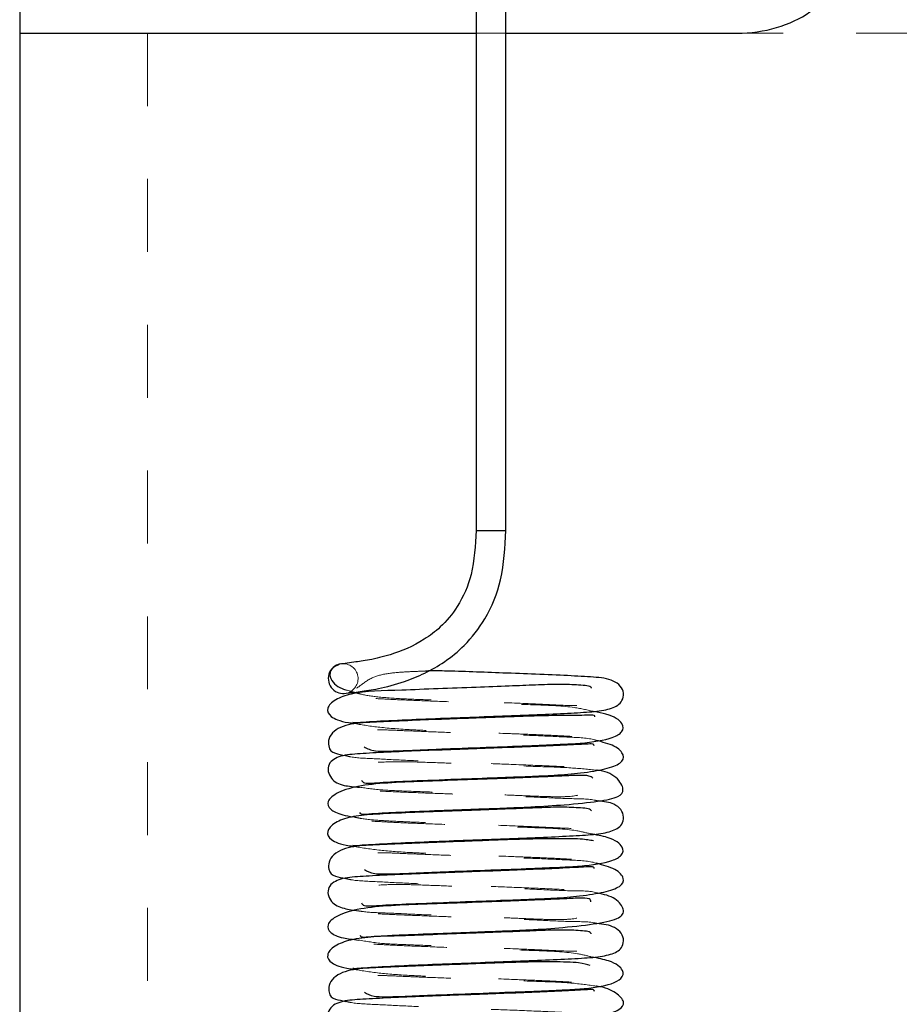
# Model space of a CAD drawing. Header units: inches. Extents: x 220 to 877, y 4 to 174.
# Tile 219 of 256: x 316.8 to 318, y 155.59 to 156.94. Entities that reach past the tile are written whole.
import ezdxf

# ---------------------------------------------------------------- set-up
doc = ezdxf.new("R2010")
doc.units = ezdxf.units.IN
doc.header["$LTSCALE"] = 0.5
doc.header["$MEASUREMENT"] = 0
doc.linetypes.add('HIDDEN', pattern=[0.225, 0.15, -0.075])
for name, color, linetype in [('DSS-M-S', 53, 'Continuous'), ('DST-M-S', 53, 'Continuous'), ('PBU-M-S', 8, 'Continuous'), ('PUN-M-S', 8, 'Continuous'), ('SVD-M-S', 8, 'Continuous')]:
    doc.layers.add(name, color=color, linetype=linetype)

msp = doc.modelspace()

# ---------------------------------------------------------------- linework, layer by layer
at = {"layer": 'DSS-M-S', "linetype": 'Continuous', "lineweight": 25}
for p, q in [((316.79763, 166.92488), (316.79763, 155.36744)), ((316.79763, 156.92488), (317.42339, 156.92488)), ((317.46439, 156.92488), (317.78121, 156.92488))]:
    msp.add_line(p, q, dxfattribs=at)
at = {"layer": 'DSS-M-S', "linetype": 'HIDDEN', "lineweight": 18}
msp.add_line((317.42339, 156.92488), (317.46439, 156.92488), dxfattribs=at)
at = {"layer": 'DSS-M-S', "linetype": 'Continuous', "lineweight": 25}
msp.add_ellipse((317.78121, 157.02488), major_axis=(-0.14142, 0), ratio=0.7071068, start_param=1.5707963, end_param=3.1415927, dxfattribs=at)
at = {"layer": 'DST-M-S', "linetype": 'Continuous', "lineweight": 25}
msp.add_line((316.79763, 166.92488), (316.79763, 149.92488), dxfattribs=at)
at = {"layer": 'PBU-M-S', "linetype": 'HIDDEN', "lineweight": 18}
msp.add_line((316.97263, 161.92488), (316.97263, 154.92488), dxfattribs=at)
at = {"layer": 'PUN-M-S', "linetype": 'HIDDEN', "lineweight": 18}
for p, q in [((317.14463, 159.92488), (317.14463, 156.92488)), ((317.14463, 156.92488), (318.14463, 156.92488))]:
    msp.add_line(p, q, dxfattribs=at)
at = {"layer": 'SVD-M-S', "linetype": 'Continuous', "lineweight": 25}
for p, q in [((317.42339, 163.53947), (317.42339, 156.24247)), ((317.46439, 156.24247), (317.46439, 163.53947)), ((317.42339, 156.24247), (317.46438, 156.24247)), ((317.24523, 156.01938), (317.24778, 156.02007)), ((317.25122, 156.0224), (317.26246, 156.01907))]:
    msp.add_line(p, q, dxfattribs=at)
at = {"layer": 'SVD-M-S', "linetype": 'HIDDEN', "lineweight": 18}
for p, q in [((317.46438, 156.24247), (317.42339, 156.24247)), ((317.24661, 156.02377), (317.25122, 156.0224)), ((317.24794, 156.02013), (317.24822, 156.02011))]:
    msp.add_line(p, q, dxfattribs=at)
at = {"layer": 'SVD-M-S', "linetype": 'Continuous', "lineweight": 25}
for centre, radius, start, end in [((317.24119, 156.03951), 0.02046, 101.65752, 224.14016), ((317.24121, 156.03936), 0.02038, 223.78533, 281.37673)]:
    msp.add_arc(centre, radius, start, end, dxfattribs=at)
at = {"layer": 'SVD-M-S', "linetype": 'HIDDEN', "lineweight": 18}
msp.add_arc((317.24104, 156.03944), 0.02051, 289.1887, 101.22184, dxfattribs=at)
at = {"layer": 'SVD-M-S', "linetype": 'Continuous', "lineweight": 25}
for points, knots in [([(317.42339, 156.24247), (317.42237, 156.22214), (317.42053, 156.18552), (317.40082, 156.13953), (317.37661, 156.11088), (317.34488, 156.08697), (317.30977, 156.07256), (317.27861, 156.06505), (317.25121, 156.06139), (317.24061, 156.05976), (317.23433, 156.0588)], [0, 0, 0, 0, 0.1634275, 0.2943714, 0.3999026, 0.4840506, 0.6549563, 0.7686131, 0.8628277, 1, 1, 1, 1]), ([(317.24822, 156.02011), (317.24834, 156.02009), (317.24891, 156.01997), (317.26272, 156.02132), (317.29045, 156.02559), (317.33148, 156.03614), (317.37266, 156.05548), (317.41023, 156.08601), (317.43906, 156.12306), (317.46098, 156.17734), (317.4632, 156.21974), (317.46438, 156.24247)], [0, 0, 0, 0, 0.024575, 0.1215149, 0.2133814, 0.3247472, 0.4911027, 0.5824524, 0.6975949, 0.8378724, 1, 1, 1, 1]), ([(317.23706, 156.05955), (317.23257, 156.05761), (317.22368, 156.05375), (317.22179, 156.04202), (317.2284, 156.03249), (317.23682, 156.02635), (317.24427, 156.02438), (317.24661, 156.02377)], [0, 0, 0, 0, 0.2463286, 0.48848032, 0.71023592, 0.90919187, 1, 1, 1, 1]), ([(317.25382, 155.97964), (317.25453, 155.97936), (317.25609, 155.97876), (317.26791, 155.97992), (317.29222, 155.98137), (317.33204, 155.98333), (317.3865, 155.98552), (317.44041, 155.98751), (317.49062, 155.98938), (317.53586, 155.99133), (317.57148, 155.99305), (317.59896, 155.99558), (317.61551, 156.00053), (317.62413, 156.00858), (317.62675, 156.0199), (317.62187, 156.03001), (317.60802, 156.03922), (317.58428, 156.0418), (317.55093, 156.04344), (317.50767, 156.0454), (317.46233, 156.04709), (317.41942, 156.04865), (317.38363, 156.04993), (317.36238, 156.05021), (317.35462, 156.04988), (317.35416, 156.04986)], [0, 0, 0, 0, 0.0283896, 0.0621809, 0.098037, 0.1661171, 0.2288973, 0.2861324, 0.3412663, 0.3968078, 0.452799, 0.5060013, 0.5544131, 0.577257, 0.6008409, 0.626411, 0.6530674, 0.7086509, 0.7693457, 0.8279889, 0.879964, 0.9253484, 0.9685087, 0.9981409, 1, 1, 1, 1]), ([(317.5816, 156.02659), (317.58155, 156.02673), (317.58046, 156.02963), (317.56583, 156.03052), (317.54006, 156.03199), (317.50589, 156.03065), (317.46699, 156.02909), (317.42143, 156.02742), (317.37017, 156.02558), (317.3086, 156.0229), (317.26176, 156.02258), (317.22846, 156.01089), (317.21691, 155.99748), (317.2234, 155.98653), (317.23696, 155.98076), (317.25302, 155.97843), (317.25531, 155.9781)], [0, 0, 0, 0, 0.0042275, 0.0881655, 0.1634753, 0.2254899, 0.2861928, 0.3579101, 0.4406736, 0.5267465, 0.673497, 0.7365368, 0.8061554, 0.889277, 0.9842066, 1, 1, 1, 1]), ([(317.58621, 155.987), (317.58626, 155.98715), (317.58734, 155.99044), (317.57025, 155.98826), (317.53684, 155.98913), (317.4966, 155.98798), (317.4588, 155.98669), (317.42116, 155.98527), (317.37905, 155.98374), (317.3326, 155.982), (317.29101, 155.97991), (317.25635, 155.97894), (317.23091, 155.97159), (317.22057, 155.95761), (317.22108, 155.94236), (317.22773, 155.93699), (317.23943, 155.93475), (317.24454, 155.93378)], [0, 0, 0, 0, 0.0048577, 0.1040939, 0.2011599, 0.2796445, 0.3382242, 0.3950007, 0.4635378, 0.5438625, 0.6340656, 0.7185982, 0.797339, 0.834821, 0.8696605, 0.943076, 1, 1, 1, 1]), ([(317.26984, 155.94583), (317.27407, 155.94357), (317.28088, 155.93992), (317.30146, 155.93995), (317.3232, 155.9406), (317.34991, 155.94181), (317.3904, 155.94356), (317.44301, 155.94546), (317.4974, 155.9475), (317.53745, 155.94927), (317.57567, 155.95105), (317.60873, 155.95649), (317.62575, 155.96672), (317.62559, 155.97824), (317.61101, 155.98958), (317.59074, 155.99321), (317.58496, 155.99425)], [0, 0, 0, 0, 0.0753877, 0.1214657, 0.1694384, 0.2192033, 0.2705797, 0.3740592, 0.4632583, 0.5354373, 0.5947251, 0.7136978, 0.7821492, 0.8653353, 0.9615781, 1, 1, 1, 1]), ([(317.58516, 155.9472), (317.58503, 155.94805), (317.58473, 155.95004), (317.57739, 155.94973), (317.56083, 155.94898), (317.53075, 155.94732), (317.48817, 155.94564), (317.44186, 155.94389), (317.39375, 155.94216), (317.34513, 155.94038), (317.29902, 155.93851), (317.26337, 155.93642), (317.23764, 155.93454), (317.22174, 155.92587), (317.21945, 155.91269), (317.22599, 155.89939), (317.23967, 155.89233), (317.25599, 155.89111), (317.26333, 155.89056)], [0, 0, 0, 0, 0.0277367, 0.0644274, 0.103552, 0.1826679, 0.2585783, 0.3312101, 0.4042937, 0.4825882, 0.5663458, 0.6552324, 0.7392388, 0.8169127, 0.8533682, 0.8867722, 0.9490405, 1, 1, 1, 1]), ([(317.26607, 155.90035), (317.26679, 155.89914), (317.26931, 155.89493), (317.29088, 155.89735), (317.33511, 155.89918), (317.39336, 155.90155), (317.44941, 155.90356), (317.49475, 155.90529), (317.53275, 155.90688), (317.56985, 155.90992), (317.60252, 155.91554), (317.62304, 155.9229), (317.62797, 155.93397), (317.61595, 155.94727), (317.59686, 155.95239), (317.58785, 155.9548)], [0, 0, 0, 0, 0.0313906, 0.109432, 0.2020919, 0.3044406, 0.3932621, 0.4650877, 0.5267503, 0.5980203, 0.6811259, 0.7682176, 0.8517076, 0.9299883, 1, 1, 1, 1]), ([(317.58341, 155.90285), (317.58199, 155.90399), (317.57888, 155.90652), (317.56571, 155.90704), (317.54111, 155.90578), (317.50756, 155.90427), (317.46366, 155.90257), (317.41098, 155.9006), (317.35671, 155.89877), (317.30686, 155.89688), (317.26446, 155.89329), (317.23207, 155.88384), (317.21747, 155.87087), (317.22186, 155.8599), (317.23514, 155.85341), (317.24976, 155.85076), (317.25458, 155.84988)], [0, 0, 0, 0, 0.0476885, 0.1049865, 0.1607224, 0.2232141, 0.2967228, 0.38123, 0.4690545, 0.5545906, 0.6392302, 0.7237828, 0.807331, 0.8875393, 0.9629729, 1, 1, 1, 1]), ([(317.2636, 155.85568), (317.26414, 155.85491), (317.26553, 155.85295), (317.27591, 155.85405), (317.29421, 155.85517), (317.3263, 155.85675), (317.36967, 155.85848), (317.41877, 155.86032), (317.46112, 155.86184), (317.50293, 155.86362), (317.54964, 155.86655), (317.59359, 155.87122), (317.61942, 155.87641), (317.62627, 155.88425), (317.62314, 155.89489), (317.61257, 155.90779), (317.59977, 155.91288), (317.58902, 155.91382), (317.58889, 155.91383)], [0, 0, 0, 0, 0.0288096, 0.0735174, 0.1226797, 0.1752445, 0.2700217, 0.3483219, 0.4099646, 0.4728298, 0.5558738, 0.660301, 0.7678236, 0.8560384, 0.89311, 0.9266229, 0.9991247, 1, 1, 1, 1]), ([(317.58148, 155.85808), (317.58139, 155.85831), (317.58021, 155.86121), (317.56555, 155.86219), (317.54004, 155.86349), (317.50604, 155.86211), (317.46717, 155.86055), (317.42125, 155.85889), (317.36984, 155.85697), (317.32173, 155.85518), (317.2822, 155.85344), (317.25205, 155.85083), (317.2278, 155.84174), (317.21681, 155.82846), (317.22397, 155.81757), (317.23758, 155.812), (317.25318, 155.80975), (317.255, 155.80949)], [0, 0, 0, 0, 0.0070535, 0.0898311, 0.1637489, 0.2248424, 0.2860334, 0.3582326, 0.4414708, 0.5272538, 0.6046973, 0.6748223, 0.7385877, 0.8094292, 0.892976, 0.9875518, 1, 1, 1, 1]), ([(317.25398, 155.81111), (317.25448, 155.81082), (317.25562, 155.81013), (317.2666, 155.8113), (317.29048, 155.81275), (317.33006, 155.81471), (317.38424, 155.8169), (317.43781, 155.81888), (317.48793, 155.82074), (317.53353, 155.82267), (317.57025, 155.8245), (317.59795, 155.82677), (317.61501, 155.83175), (317.62354, 155.83897), (317.62684, 155.84997), (317.62255, 155.8604), (317.61077, 155.86939), (317.59878, 155.87075), (317.59135, 155.87158)], [0, 0, 0, 0, 0.0367284, 0.0848874, 0.1365172, 0.2349128, 0.3252636, 0.4072095, 0.4858028, 0.5658125, 0.6473227, 0.7255816, 0.7963982, 0.8295054, 0.8631362, 0.8996462, 0.9378578, 1, 1, 1, 1]), ([(317.27022, 155.77757), (317.27408, 155.77532), (317.28044, 155.7716), (317.30004, 155.77143), (317.32141, 155.77199), (317.34784, 155.77317), (317.38813, 155.77493), (317.44108, 155.77685), (317.49618, 155.77891), (317.53692, 155.78071), (317.57498, 155.78245), (317.60772, 155.78755), (317.62521, 155.7976), (317.62622, 155.80888), (317.61101, 155.82091), (317.58814, 155.82512), (317.57967, 155.82668)], [0, 0, 0, 0, 0.0701592, 0.1158384, 0.1633199, 0.2125055, 0.2632182, 0.3659021, 0.45523, 0.5277463, 0.5866471, 0.702654, 0.768389, 0.8494188, 0.94427, 1, 1, 1, 1]), ([(317.58416, 155.81684), (317.57946, 155.81779), (317.57013, 155.81968), (317.53438, 155.82001), (317.49554, 155.81943), (317.45817, 155.81812), (317.42092, 155.81672), (317.3788, 155.81519), (317.33232, 155.81344), (317.29079, 155.81137), (317.25596, 155.81039), (317.23048, 155.80254), (317.22062, 155.78821), (317.22148, 155.77334), (317.22776, 155.7684), (317.23951, 155.7662), (317.24458, 155.76525)], [0, 0, 0, 0, 0.0984565, 0.1957893, 0.2739873, 0.3316112, 0.3887285, 0.4580054, 0.5394675, 0.6306747, 0.7156978, 0.7949648, 0.8326016, 0.8676867, 0.9428569, 1, 1, 1, 1]), ([(317.58547, 155.7788), (317.58532, 155.77966), (317.58498, 155.78158), (317.57713, 155.78121), (317.55986, 155.78036), (317.52944, 155.77873), (317.4866, 155.77703), (317.44056, 155.7753), (317.39289, 155.77358), (317.3446, 155.77181), (317.29875, 155.76994), (317.26347, 155.76786), (317.23767, 155.76607), (317.22152, 155.75712), (317.21938, 155.74363), (317.22615, 155.73023), (317.24022, 155.72403), (317.25527, 155.72188), (317.26202, 155.72091)], [0, 0, 0, 0, 0.0298972, 0.0672312, 0.1071255, 0.186889, 0.2626632, 0.3343665, 0.4066546, 0.4844429, 0.5679475, 0.6565698, 0.7399023, 0.8170898, 0.8533227, 0.8864784, 0.9490366, 1, 1, 1, 1]), ([(317.26623, 155.73194), (317.26688, 155.7308), (317.2693, 155.72652), (317.2898, 155.72874), (317.33332, 155.73055), (317.3915, 155.73294), (317.4481, 155.73497), (317.49401, 155.73672), (317.53189, 155.73828), (317.56846, 155.74114), (317.60114, 155.74662), (317.62223, 155.75377), (317.62816, 155.76464), (317.61696, 155.77805), (317.59759, 155.78356), (317.58826, 155.78621)], [0, 0, 0, 0, 0.0284518, 0.10626, 0.1983607, 0.3009422, 0.3910196, 0.464097, 0.5256142, 0.5956167, 0.6769413, 0.7633622, 0.8469825, 0.9262614, 1, 1, 1, 1]), ([(317.26424, 155.68739), (317.26464, 155.68662), (317.26576, 155.68447), (317.2752, 155.68547), (317.29275, 155.68653), (317.32445, 155.68815), (317.36795, 155.68987), (317.41738, 155.69173), (317.45954, 155.69324), (317.5009, 155.69499), (317.54776, 155.69822), (317.59319, 155.70369), (317.62073, 155.70982), (317.6274, 155.71948), (317.62251, 155.72963), (317.61141, 155.74066), (317.59844, 155.74342), (317.58969, 155.74529)], [0, 0, 0, 0, 0.0246105, 0.0689548, 0.1177633, 0.1704839, 0.2667151, 0.3460592, 0.4083339, 0.4695667, 0.5519513, 0.6569739, 0.768369, 0.8598353, 0.897835, 0.9310445, 1, 1, 1, 1]), ([(317.58095, 155.73304), (317.58075, 155.73479), (317.58031, 155.73846), (317.56576, 155.73845), (317.54137, 155.73727), (317.50766, 155.73572), (317.46345, 155.73403), (317.41054, 155.73204), (317.3561, 155.73022), (317.30608, 155.72829), (317.26341, 155.72451), (317.23126, 155.71478), (317.21727, 155.70178), (317.2225, 155.69108), (317.23603, 155.6839), (317.2547, 155.68176), (317.26219, 155.68089)], [0, 0, 0, 0, 0.0510263, 0.1065948, 0.1612121, 0.2231002, 0.2958082, 0.3792707, 0.465534, 0.5498833, 0.6336963, 0.7176632, 0.8000733, 0.8783933, 0.9512917, 1, 1, 1, 1]), ([(317.2542, 155.64262), (317.25451, 155.6423), (317.25528, 155.64152), (317.26541, 155.64269), (317.28876, 155.64412), (317.3281, 155.6461), (317.38203, 155.64827), (317.43528, 155.65025), (317.48526, 155.6521), (317.53114, 155.65402), (317.56895, 155.65593), (317.59693, 155.65798), (317.61452, 155.66298), (317.62295, 155.66949), (317.62682, 155.67998), (317.62323, 155.69077), (317.6109, 155.70097), (317.5976, 155.70259), (317.58891, 155.70364)], [0, 0, 0, 0, 0.0322829, 0.0795886, 0.1307339, 0.2288423, 0.3185607, 0.3995524, 0.4767013, 0.5560676, 0.6377535, 0.7171415, 0.7886355, 0.8217807, 0.8549216, 0.8908405, 0.9286042, 1, 1, 1, 1]), ([(317.58138, 155.68957), (317.58124, 155.68988), (317.57997, 155.69279), (317.5653, 155.69385), (317.54005, 155.69499), (317.50619, 155.69356), (317.46734, 155.69203), (317.42106, 155.69033), (317.36949, 155.68847), (317.30777, 155.68584), (317.26033, 155.68539), (317.22718, 155.67268), (317.21672, 155.65941), (317.22456, 155.64863), (317.23822, 155.64323), (317.25338, 155.64105), (317.25474, 155.64086)], [0, 0, 0, 0, 0.0098463, 0.0914978, 0.1641494, 0.2244965, 0.2862449, 0.3590079, 0.4428149, 0.5283829, 0.6757356, 0.7403596, 0.8124353, 0.8964283, 0.9906885, 1, 1, 1, 1]), ([(317.57975, 155.64603), (317.57553, 155.64735), (317.56651, 155.65018), (317.53236, 155.65104), (317.49446, 155.65086), (317.45761, 155.64955), (317.42071, 155.64818), (317.37856, 155.64664), (317.33205, 155.64489), (317.29056, 155.64284), (317.25558, 155.64182), (317.23008, 155.63348), (317.22071, 155.61884), (317.22185, 155.60443), (317.2278, 155.59981), (317.23964, 155.59764), (317.24472, 155.59671)], [0, 0, 0, 0, 0.0864145, 0.1846297, 0.2629933, 0.3200303, 0.3778922, 0.4483982, 0.5315723, 0.6243489, 0.7104164, 0.7907084, 0.8287254, 0.8643463, 0.9418625, 1, 1, 1, 1]), ([(317.27056, 155.60926), (317.27406, 155.60706), (317.28, 155.60331), (317.29862, 155.60294), (317.31963, 155.60339), (317.34577, 155.60453), (317.38585, 155.60629), (317.4391, 155.60825), (317.49491, 155.61032), (317.53637, 155.61215), (317.57435, 155.61387), (317.6067, 155.61861), (317.62468, 155.62851), (317.62659, 155.63949), (317.61283, 155.65143), (317.59059, 155.65581), (317.58242, 155.65741)], [0, 0, 0, 0, 0.06617, 0.1123366, 0.1602481, 0.2098089, 0.2608429, 0.3645986, 0.4557447, 0.529969, 0.5897218, 0.7051065, 0.769366, 0.8496748, 0.9448141, 1, 1, 1, 1]), ([(317.26637, 155.56351), (317.26695, 155.56245), (317.2693, 155.55814), (317.28875, 155.56012), (317.33153, 155.56192), (317.3896, 155.56434), (317.44673, 155.56637), (317.49325, 155.56816), (317.53108, 155.56969), (317.56714, 155.57238), (317.59979, 155.57771), (317.6213, 155.58461), (317.62855, 155.59551), (317.61705, 155.60807), (317.60041, 155.61612), (317.58863, 155.61755), (317.5884, 155.61758)], [0, 0, 0, 0, 0.0254572, 0.1030527, 0.1946067, 0.2972624, 0.388564, 0.4628676, 0.524391, 0.5931705, 0.6727419, 0.7583032, 0.8419131, 0.9220512, 0.9985289, 1, 1, 1, 1]), ([(317.58577, 155.6104), (317.58559, 155.61126), (317.58521, 155.61312), (317.57681, 155.61267), (317.55886, 155.61173), (317.52808, 155.61013), (317.48505, 155.60843), (317.43931, 155.60672), (317.39207, 155.60502), (317.34409, 155.60325), (317.29849, 155.60138), (317.26351, 155.59931), (317.23759, 155.59757), (317.22125, 155.58829), (317.2193, 155.57446), (317.2265, 155.56121), (317.23958, 155.5551), (317.25562, 155.55392), (317.26262, 155.5534)], [0, 0, 0, 0, 0.0322226, 0.0703079, 0.1110523, 0.1915595, 0.2672867, 0.3381504, 0.4098413, 0.4873242, 0.5707962, 0.6593534, 0.7422397, 0.8191391, 0.8552176, 0.8882026, 0.9512268, 1, 1, 1, 1])]:
    msp.add_open_spline(points, degree=3, knots=knots, dxfattribs=at)
at = {"layer": 'SVD-M-S', "linetype": 'HIDDEN', "lineweight": 18}
for points, knots in [([(317.35416, 156.04986), (317.34559, 156.04956), (317.32657, 156.0489), (317.30061, 156.04672), (317.2787, 156.04133), (317.26074, 156.0261), (317.25068, 156.02175), (317.24521, 156.01938)], [0, 0, 0, 0, 0.1411294, 0.3130876, 0.5081172, 0.7323719, 1, 1, 1, 1]), ([(317.26246, 156.01907), (317.26325, 156.01883), (317.27062, 156.01658), (317.29367, 156.01346), (317.32728, 156.01147), (317.37191, 156.00982), (317.42736, 156.00774), (317.48804, 156.00552), (317.53934, 156.00309), (317.57071, 156.00148), (317.58066, 156.00813), (317.5864, 156.02036), (317.5832, 156.02451), (317.5816, 156.02659)], [0, 0, 0, 0, 0.0080022, 0.074043, 0.1627634, 0.2521711, 0.3627268, 0.4909135, 0.6114, 0.718215, 0.8122627, 0.9058319, 1, 1, 1, 1]), ([(317.58496, 155.99425), (317.57641, 155.99631), (317.55484, 156.00153), (317.50647, 156.00346), (317.44979, 156.00543), (317.39342, 156.00745), (317.34355, 156.00937), (317.30434, 156.01102), (317.27502, 156.01277), (317.26277, 156.01209), (317.26332, 156.00148), (317.2571, 155.98294), (317.25244, 155.97982), (317.25372, 155.97965), (317.25382, 155.97964)], [0, 0, 0, 0, 0.0788261, 0.1986546, 0.3134679, 0.4245243, 0.5268309, 0.619612, 0.7033839, 0.7822542, 0.8576845, 0.9454832, 0.9957377, 1, 1, 1, 1]), ([(317.25531, 155.9781), (317.26582, 155.97628), (317.28671, 155.97265), (317.32842, 155.96948), (317.37033, 155.9677), (317.41756, 155.96598), (317.46332, 155.96429), (317.50277, 155.96274), (317.5318, 155.96148), (317.55486, 155.96014), (317.57028, 155.95923), (317.57857, 155.95986), (317.58058, 155.96476), (317.58502, 155.98379), (317.5858, 155.9859), (317.58621, 155.987)], [0, 0, 0, 0, 0.09958943, 0.19786194, 0.27686248, 0.3652088, 0.47798062, 0.54369797, 0.61285015, 0.67646138, 0.73364576, 0.78453371, 0.8297956, 0.91082612, 1, 1, 1, 1]), ([(317.58785, 155.9548), (317.58733, 155.95498), (317.5778, 155.95816), (317.55014, 155.95907), (317.50623, 155.96137), (317.45433, 155.96305), (317.40194, 155.96503), (317.35682, 155.9667), (317.32035, 155.96825), (317.29124, 155.96952), (317.27177, 155.96849), (317.25988, 155.96488), (317.26022, 155.95753), (317.26255, 155.94811), (317.26906, 155.94608), (317.26984, 155.94583)], [0, 0, 0, 0, 0.0053773, 0.0983922, 0.1966271, 0.3015609, 0.40259, 0.490224, 0.5644569, 0.635163, 0.7149032, 0.801535, 0.8917492, 0.9870864, 1, 1, 1, 1]), ([(317.24454, 155.93378), (317.24682, 155.93318), (317.2567, 155.9306), (317.28367, 155.92972), (317.3265, 155.92732), (317.37194, 155.92554), (317.41829, 155.92381), (317.46801, 155.92198), (317.52057, 155.91985), (317.55987, 155.918), (317.58096, 155.91635), (317.58865, 155.91578), (317.58917, 155.9178), (317.58342, 155.92705), (317.58809, 155.94565), (317.58595, 155.94678), (317.58516, 155.9472)], [0, 0, 0, 0, 0.0314943, 0.135936, 0.2321021, 0.316894, 0.3930229, 0.4792484, 0.5791997, 0.6920182, 0.7467998, 0.7967036, 0.8420902, 0.8837984, 0.9571355, 1, 1, 1, 1]), ([(317.58889, 155.91383), (317.57743, 155.915), (317.55279, 155.91752), (317.50667, 155.91884), (317.45385, 155.92104), (317.40477, 155.92276), (317.3623, 155.92441), (317.32272, 155.92579), (317.28803, 155.92501), (317.26396, 155.92251), (317.25956, 155.91608), (317.2614, 155.90457), (317.26493, 155.90138), (317.26607, 155.90035)], [0, 0, 0, 0, 0.09604284, 0.20663629, 0.31475435, 0.40664557, 0.48233935, 0.55962756, 0.65959675, 0.77437368, 0.87472955, 0.95937399, 1, 1, 1, 1]), ([(317.26333, 155.89056), (317.27342, 155.88909), (317.29307, 155.88622), (317.33543, 155.88498), (317.38659, 155.88277), (317.43603, 155.88108), (317.4761, 155.87939), (317.50495, 155.87813), (317.5305, 155.87729), (317.55791, 155.87746), (317.57705, 155.88293), (317.58515, 155.89437), (317.58713, 155.90099), (317.58387, 155.90262), (317.58341, 155.90285)], [0, 0, 0, 0, 0.0988312, 0.192596, 0.298532, 0.4162121, 0.4779444, 0.540607, 0.6038714, 0.6674152, 0.7918015, 0.8979989, 0.9857325, 1, 1, 1, 1]), ([(317.59135, 155.87158), (317.58941, 155.87203), (317.57782, 155.87473), (317.55153, 155.8744), (317.50856, 155.87693), (317.46189, 155.87854), (317.41802, 155.88016), (317.37576, 155.88172), (317.33307, 155.88336), (317.29186, 155.88499), (317.2603, 155.88733), (317.25384, 155.88617), (317.25632, 155.88282), (317.26176, 155.87497), (317.26346, 155.86287), (317.26166, 155.85675), (317.26322, 155.85589), (317.2636, 155.85568)], [0, 0, 0, 0, 0.0199892, 0.1194546, 0.2174646, 0.3054556, 0.3835517, 0.4542099, 0.5354646, 0.6307416, 0.7366979, 0.8291836, 0.8686521, 0.9055051, 0.9443349, 0.9866152, 1, 1, 1, 1]), ([(317.25458, 155.84988), (317.25845, 155.84902), (317.26985, 155.84649), (317.2956, 155.84453), (317.32882, 155.84295), (317.37213, 155.84125), (317.42787, 155.83918), (317.47904, 155.83733), (317.51612, 155.8356), (317.54574, 155.83425), (317.57091, 155.83304), (317.58073, 155.84016), (317.58652, 155.85214), (317.58314, 155.85613), (317.58148, 155.85808)], [0, 0, 0, 0, 0.0400256, 0.1177021, 0.1904861, 0.2779559, 0.3857946, 0.5098556, 0.569805, 0.626633, 0.730002, 0.8215967, 0.9126394, 1, 1, 1, 1]), ([(317.57967, 155.82668), (317.57349, 155.82823), (317.5544, 155.83301), (317.50887, 155.8348), (317.45254, 155.83682), (317.3963, 155.83879), (317.346, 155.84076), (317.30609, 155.84233), (317.27537, 155.84443), (317.26521, 155.84327), (317.26162, 155.84005), (317.26275, 155.83053), (317.2575, 155.81501), (317.25255, 155.81135), (317.2538, 155.81114), (317.25398, 155.81111)], [0, 0, 0, 0, 0.0585237, 0.1807022, 0.2967439, 0.4085083, 0.512388, 0.6075926, 0.6943355, 0.7754559, 0.8139892, 0.8525624, 0.9406635, 0.9910472, 1, 1, 1, 1]), ([(317.255, 155.80949), (317.26585, 155.80763), (317.28701, 155.804), (317.3286, 155.80091), (317.37023, 155.79917), (317.41777, 155.79743), (317.46402, 155.79572), (317.50367, 155.79417), (317.53252, 155.79291), (317.55534, 155.79157), (317.57075, 155.7907), (317.58049, 155.79088), (317.58171, 155.79627), (317.58343, 155.81195), (317.58957, 155.81615), (317.58433, 155.81682), (317.58416, 155.81684)], [0, 0, 0, 0, 0.10065346, 0.19628312, 0.27384199, 0.36251172, 0.47536483, 0.5410377, 0.60929639, 0.67173035, 0.72780799, 0.77760601, 0.84159558, 0.90125038, 0.99678517, 1, 1, 1, 1]), ([(317.58826, 155.78621), (317.58806, 155.78628), (317.57897, 155.78945), (317.55153, 155.79043), (317.50783, 155.79279), (317.4559, 155.79444), (317.40327, 155.79644), (317.35755, 155.79814), (317.32092, 155.79967), (317.29161, 155.80101), (317.27219, 155.80019), (317.26022, 155.79669), (317.25989, 155.78963), (317.26241, 155.78021), (317.26912, 155.77794), (317.27022, 155.77757)], [0, 0, 0, 0, 0.0020817, 0.0955357, 0.19376, 0.2982672, 0.4001348, 0.4886238, 0.5637235, 0.6336177, 0.7118393, 0.796761, 0.886084, 0.9812916, 1, 1, 1, 1]), ([(317.24458, 155.76525), (317.24701, 155.76463), (317.25706, 155.76207), (317.28475, 155.76113), (317.32804, 155.75872), (317.37327, 155.75695), (317.41922, 155.75524), (317.46869, 155.75341), (317.52119, 155.75128), (317.56044, 155.74944), (317.58105, 155.74777), (317.58837, 155.74738), (317.58847, 155.74981), (317.58235, 155.76254), (317.58852, 155.77769), (317.5864, 155.77847), (317.58547, 155.7788)], [0, 0, 0, 0, 0.03366693, 0.13967794, 0.23599925, 0.32001135, 0.3951746, 0.48132675, 0.58163148, 0.69487373, 0.74931063, 0.79886783, 0.84396205, 0.9048117, 0.95850418, 1, 1, 1, 1]), ([(317.58969, 155.74529), (317.58948, 155.74536), (317.57988, 155.74859), (317.55314, 155.74775), (317.50846, 155.75056), (317.45535, 155.75237), (317.40569, 155.7542), (317.36311, 155.75582), (317.32371, 155.75728), (317.28929, 155.75667), (317.26478, 155.75425), (317.25936, 155.74815), (317.26144, 155.73677), (317.26501, 155.73317), (317.26623, 155.73194)], [0, 0, 0, 0, 0.0021493, 0.0971526, 0.2060788, 0.3147927, 0.4073611, 0.4838108, 0.5590666, 0.6562043, 0.7691282, 0.8697025, 0.9553461, 1, 1, 1, 1]), ([(317.26202, 155.72091), (317.26372, 155.7206), (317.27394, 155.71868), (317.29668, 155.71832), (317.33674, 155.71614), (317.38845, 155.71424), (317.4377, 155.71247), (317.47747, 155.71078), (317.50611, 155.70954), (317.53147, 155.70876), (317.55873, 155.70917), (317.5767, 155.71465), (317.58761, 155.72732), (317.58308, 155.73122), (317.58095, 155.73304)], [0, 0, 0, 0, 0.0169575, 0.102379, 0.1978766, 0.3046041, 0.4221493, 0.4838842, 0.5467915, 0.6105287, 0.6747658, 0.8004297, 0.9065847, 1, 1, 1, 1]), ([(317.58891, 155.70364), (317.58809, 155.70384), (317.57758, 155.70642), (317.55248, 155.70566), (317.51001, 155.70837), (317.46333, 155.70994), (317.41969, 155.71156), (317.37786, 155.7131), (317.3355, 155.71471), (317.29388, 155.71639), (317.26639, 155.71816), (317.25613, 155.71831), (317.25446, 155.71686), (317.25575, 155.71473), (317.26371, 155.70534), (317.26152, 155.68938), (317.26382, 155.68769), (317.26424, 155.68739)], [0, 0, 0, 0, 0.0084017, 0.107879, 0.2071139, 0.2959351, 0.3744602, 0.4445471, 0.5249574, 0.6203623, 0.7281754, 0.7785532, 0.8239573, 0.8644988, 0.9018727, 0.9821653, 1, 1, 1, 1]), ([(317.26219, 155.68089), (317.27282, 155.67902), (317.29127, 155.67577), (317.32897, 155.67453), (317.37219, 155.67266), (317.4285, 155.67064), (317.47979, 155.66875), (317.51675, 155.66702), (317.5462, 155.66569), (317.5711, 155.66463), (317.58082, 155.67219), (317.58663, 155.68392), (317.58307, 155.68774), (317.58138, 155.68957)], [0, 0, 0, 0, 0.1009528, 0.175178, 0.2652927, 0.3761511, 0.5027794, 0.5637434, 0.6216238, 0.7271934, 0.8213278, 0.9146867, 1, 1, 1, 1]), ([(317.58242, 155.65741), (317.57615, 155.65909), (317.55723, 155.66414), (317.51141, 155.66618), (317.45523, 155.66819), (317.39917, 155.67015), (317.34855, 155.6721), (317.30776, 155.67374), (317.27633, 155.67571), (317.26226, 155.67525), (317.26241, 155.66761), (317.25831, 155.64707), (317.25276, 155.64294), (317.25395, 155.64268), (317.2542, 155.64262)], [0, 0, 0, 0, 0.0603633, 0.1822312, 0.2969695, 0.4068436, 0.5097821, 0.6051082, 0.6928443, 0.7744576, 0.8507835, 0.9371266, 0.9864832, 1, 1, 1, 1]), ([(317.25474, 155.64086), (317.2659, 155.63897), (317.2873, 155.63535), (317.32875, 155.63234), (317.37013, 155.63064), (317.418, 155.62888), (317.46476, 155.62715), (317.50456, 155.62559), (317.53322, 155.62432), (317.55584, 155.62303), (317.57139, 155.62207), (317.58034, 155.62207), (317.58438, 155.62449), (317.58291, 155.63756), (317.5877, 155.64463), (317.58092, 155.64582), (317.57975, 155.64603)], [0, 0, 0, 0, 0.1005418, 0.1928265, 0.2684478, 0.3566612, 0.468612, 0.5336707, 0.6003629, 0.6611222, 0.715664, 0.7640121, 0.8065325, 0.8845514, 0.9800572, 1, 1, 1, 1]), ([(317.5884, 155.61758), (317.57719, 155.6192), (317.55401, 155.62255), (317.50906, 155.624), (317.45759, 155.6259), (317.40459, 155.62784), (317.35832, 155.62957), (317.32148, 155.6311), (317.29197, 155.6325), (317.27256, 155.63188), (317.26058, 155.62848), (317.2596, 155.62171), (317.26226, 155.6123), (317.26914, 155.60978), (317.27056, 155.60926)], [0, 0, 0, 0, 0.0922311, 0.1905374, 0.2946871, 0.397353, 0.4867294, 0.5627233, 0.6320248, 0.7088382, 0.7920573, 0.8803986, 0.975393, 1, 1, 1, 1]), ([(317.24472, 155.59671), (317.24725, 155.59608), (317.25745, 155.59356), (317.28587, 155.59253), (317.32956, 155.59012), (317.37455, 155.58836), (317.4201, 155.58667), (317.46936, 155.58485), (317.52181, 155.58272), (317.56097, 155.58086), (317.58111, 155.57922), (317.58801, 155.57891), (317.58792, 155.58158), (317.58276, 155.59236), (317.58909, 155.60932), (317.58664, 155.61012), (317.58577, 155.6104)], [0, 0, 0, 0, 0.035498, 0.1430556, 0.2394967, 0.3226859, 0.3969623, 0.4831291, 0.5838813, 0.6975553, 0.7516705, 0.8009059, 0.8457355, 0.8870217, 0.9599042, 1, 1, 1, 1])]:
    msp.add_open_spline(points, degree=3, knots=knots, dxfattribs=at)

doc.saveas('drawing.dxf')
